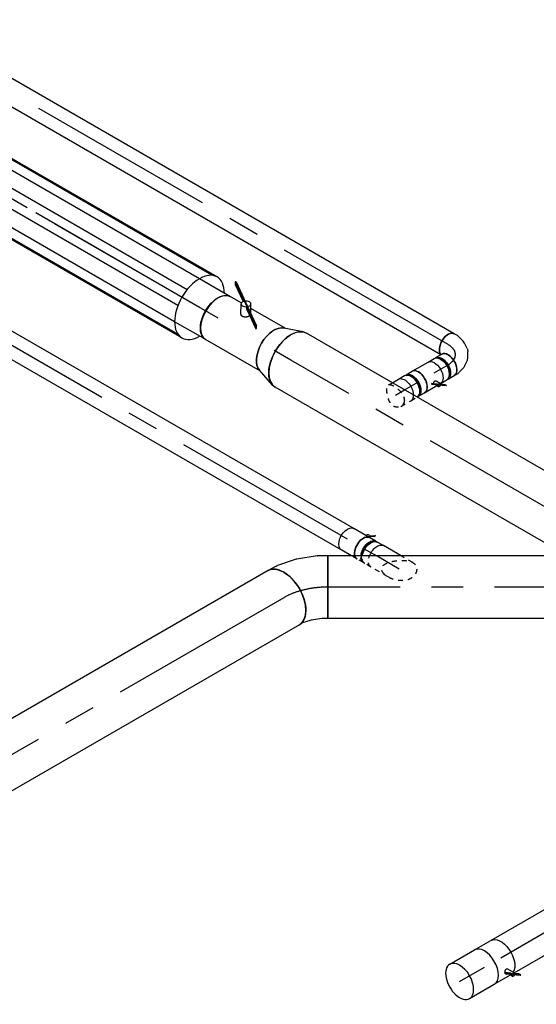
# Model space of a CAD drawing. Extents: x -132501 to 411300, y -42818 to 427495.
# Tile 171 of 256: x 10041 to 12644, y 173322 to 178286. Entities that reach past the tile are written whole.
import ezdxf
from ezdxf.enums import TextEntityAlignment as Align

# ---------------------------------------------------------------- set-up
doc = ezdxf.new("R2010")
doc.units = 0
doc.header["$LTSCALE"] = 50
doc.linetypes.add('CENTER2', pattern=[28.575, 19.05, -3.175, 3.175, -3.175])
doc.linetypes.add('STREEPJES', pattern=[0.1, 0.05, -0.05])
doc.layers.get('0').update_dxf_attribs({"linetype": 'CONTINUOUS'})
for name, color, linetype in [('WL570---_RETOUR', 112, 'CONTINUOUS'), ('WL570---_RETOUR_HL', 8, 'CONTINUOUS'), ('WL570---_TOEVOER', 3, 'CONTINUOUS'), ('WL570---_TOEVOER_HL', 8, 'CONTINUOUS'), ('WM570---_RETOUR_PR', 1, 'CONTINUOUS'), ('WM570---_TOEVOER_PR', 1, 'CONTINUOUS')]:
    doc.layers.add(name, color=color, linetype=linetype)
doc.styles.add('BURO-018', font='ARIAL.TTF', dxfattribs={"height": 63})

# ---------------------------------------------------------------- blocks, each defined once
blk = doc.blocks.new('*U1011')
at = {"color": 0, "ltscale": 10}
for p, q in [((0, 157.5, 6441.8), (2140.9, 157.5, 6441.8)), ((0, -157.5, 6441.8), (2140.9, -157.5, 6441.8))]:
    blk.add_line(p, q, dxfattribs=at)
at = {"color": 0, "ltscale": 10, "extrusion": (-1.03585e-16, -4.2938e-18, -1)}
blk.add_ellipse((0, 0, 6441.8), major_axis=(0, -157.5), ratio=0.57735, start_param=0, end_param=3.141593, dxfattribs=at)
at = {"color": 0, "ltscale": 10}
for start_param, end_param in [(3.141593, 6.283185), (2.949057, 3.141593), (0, 0.192536)]:
    blk.add_ellipse((2140.9, 0, 6441.8), major_axis=(0, -157.5), ratio=0.57735, start_param=start_param, end_param=end_param, dxfattribs=at)
at = {"layer": 'WL570---_TOEVOER_HL', "linetype": 'CENTER2'}
blk.add_line((0, 0, 6441.8), (2140.9, 0, 6441.8), dxfattribs=at)
at = {"layer": 'WM570---_TOEVOER_PR', "color": 1, "style": 'BURO-018'}
blk.add_attdef('POSNR', text='', height=90, dxfattribs=at).set_placement((0, 0), align=Align.MIDDLE)
blk = doc.blocks.new('*U1054')
at = {"color": 8, "linetype": 'STREEPJES', "ltscale": 10}
blk.add_line((0, 157.5, 6886.7), (65.2, 157.5, 6886.7), dxfattribs=at)
at = {"color": 0, "ltscale": 10}
for p, q in [((65.2, 157.5, 6886.7), (1765.2, 157.5, 6886.7)), ((0, -157.5, 6886.7), (1765.2, -157.5, 6886.7))]:
    blk.add_line(p, q, dxfattribs=at)
at = {"color": 8, "linetype": 'STREEPJES', "ltscale": 10}
blk.add_ellipse((0, 0, 6886.7), major_axis=(0, 157.5), ratio=0.57735, start_param=5.840815, end_param=6.283185, dxfattribs=at)
at = {"color": 0, "ltscale": 10, "extrusion": (2.13149e-17, 1.23061e-17, -1)}
blk.add_ellipse((1765.2, 0, 6886.7), major_axis=(0, 157.5), ratio=0.57735, start_param=0, end_param=3.141593, dxfattribs=at)
at = {"color": 0, "ltscale": 10}
blk.add_ellipse((0, 0, 6886.7), major_axis=(0, 157.5), ratio=0.57735, start_param=3.141593, end_param=5.840815, dxfattribs=at)
at = {"layer": 'WL570---_RETOUR_HL', "linetype": 'CENTER2'}
blk.add_line((0, 0, 6886.7), (1765.2, 0, 6886.7), dxfattribs=at)
at = {"layer": 'WM570---_RETOUR_PR', "color": 1, "style": 'BURO-018'}
blk.add_attdef('POSNR', text='', height=90, dxfattribs=at).set_placement((0, 0), align=Align.MIDDLE)
blk = doc.blocks.new('*U1060')
at = {"color": 0, "ltscale": 10}
for p, q in [((0, 157.5, 6517.2), (1792.6, 157.5, 6517.2)), ((0, -157.5, 6517.2), (0, 157.5, 6517.2)), ((1792.6, 157.5, 6517.2), (1792.6, -157.5, 6517.2)), ((0, -157.5, 6517.2), (1792.6, -157.5, 6517.2))]:
    blk.add_line(p, q, dxfattribs=at)
at = {"layer": 'WL570---_TOEVOER_HL', "linetype": 'CENTER2'}
blk.add_line((0, 0, 6517.2), (1792.6, 0, 6517.2), dxfattribs=at)
at = {"layer": 'WM570---_TOEVOER_PR', "color": 1, "style": 'BURO-018'}
blk.add_attdef('POSNR', text='', height=90, dxfattribs=at).set_placement((0, 0), align=Align.MIDDLE)
blk = doc.blocks.new('*U1062')
at = {"color": 0, "ltscale": 10}
for p, q in [((0, 62.5, 6858.7), (2013, 62.5, 6858.7)), ((0, -62.5, 6858.7), (2013, -62.5, 6858.7))]:
    blk.add_line(p, q, dxfattribs=at)
at = {"color": 0, "ltscale": 10, "extrusion": (8.28043e-17, -1.62917e-17, -1)}
blk.add_ellipse((2013, 0, 6858.7), major_axis=(0, 62.5), ratio=0.57735, start_param=0, end_param=3.141593, dxfattribs=at)
at = {"layer": 'WL570---_TOEVOER_HL', "linetype": 'CENTER2'}
blk.add_line((0, 0, 6858.7), (2013, 0, 6858.7), dxfattribs=at)
at = {"layer": 'WM570---_TOEVOER_PR', "color": 1, "style": 'BURO-018'}
blk.add_attdef('POSNR', text='', height=90, dxfattribs=at).set_placement((0, 0), align=Align.MIDDLE)
blk = doc.blocks.new('*U1063')
at = {"color": 8, "linetype": 'STREEPJES', "ltscale": 10}
for p, q in [((-71, 59.4, 6826.1), (-79.2, 59.4, 6826.1)), ((-46.1, 62.5, 6826.1), (-13.6, 62.5, 6826.1))]:
    blk.add_line(p, q, dxfattribs=at)
at = {"color": 2, "ltscale": 10}
for p, q in [((-13.6, 62.5, 6826.1), (46.1, 62.5, 6826.1)), ((-71, -59.4, 6826.1), (-79.2, -59.4, 6826.1)), ((-64.1, -79.7, 6826.1), (-67.5, -85.6, 6826.1)), ((-67.5, -85.6, 6826.1), (-65.9, -86.9, 6826.1)), ((-42.2, -70.2, 6826.1), (-65.9, -86.9, 6826.1)), ((-65.9, -86.9, 6826.1), (-62.5, -81, 6826.1)), ((-64.1, -79.7, 6826.1), (-40.4, -63.1, 6826.1)), ((-62.5, -81, 6826.1), (-64.1, -79.7, 6826.1)), ((-39.3, -64.7, 6826.1), (-62.5, -81, 6826.1)), ((-46.1, -62.5, 6826.1), (-25.2, -62.5, 6826.1)), ((-38.8, -64.3, 6826.1), (-42.2, -70.2, 6826.1)), ((-40.4, -63.1, 6826.1), (-38.8, -64.3, 6826.1)), ((-38.8, -64.3, 6826.1), (-39.3, -64.7, 6826.1)), ((-25.2, -62.5, 6826.1), (-30.1, -71, 6826.1)), ((-25.2, -62.5, 6826.1), (46.1, -62.5, 6826.1))]:
    blk.add_line(p, q, dxfattribs=at)
at = {"color": 8, "linetype": 'STREEPJES', "ltscale": 10}
for centre, major_axis, start_param, end_param in [((-82.3, 0, 6826.1), (0, 59.4), 5.408141, 6.175282), ((-46.1, 0, 6826.1), (0, 62.5), 5.760377, 6.283185)]:
    blk.add_ellipse(centre, major_axis=major_axis, ratio=0.57735, start_param=start_param, end_param=end_param, dxfattribs=at)
at = {"color": 2, "ltscale": 10}
for centre, major_axis, start_param, end_param in [((-46.1, 0, 6826.1), (0, 62.5), 3.141593, 5.760377), ((-82.3, 0, 6826.1), (0, 59.4), 3.249496, 5.408141)]:
    blk.add_ellipse(centre, major_axis=major_axis, ratio=0.57735, start_param=start_param, end_param=end_param, dxfattribs=at)
at = {"color": 2, "ltscale": 10, "extrusion": (7.58296e-17, -2.03185e-17, -1)}
for centre, major_axis, start_param, end_param in [((46.1, 0, 6826.1), (0, 62.5), 0, 3.141593), ((-38.3, -66.3, 6826.1), (8.15, -4.7), 2.282546, 2.962558), ((-38.3, -66.3, 6826.1), (8.15, -4.7), 0, 1.721651)]:
    blk.add_ellipse(centre, major_axis=major_axis, ratio=0.57735, start_param=start_param, end_param=end_param, dxfattribs=at)
at = {"layer": 'WL570---_TOEVOER', "color": 1, "style": 'BURO-018'}
blk.add_attdef('I', text='', height=90, dxfattribs=at).set_placement((0, 0), align=Align.MIDDLE)
at = {"layer": 'WM570---_TOEVOER_PR', "color": 1, "style": 'BURO-018'}
blk.add_attdef('POSNR', text='', height=90, dxfattribs=at).set_placement((0, 0), align=Align.MIDDLE)
blk = doc.blocks.new('*U1064')
at = {"color": 8, "linetype": 'STREEPJES', "ltscale": 10}
for p, q in [((-40.3, 62.5, 6765), (-4.1, 62.5, 6765)), ((4.1, 62.5, 6765), (40.3, 62.5, 6765))]:
    blk.add_line(p, q, dxfattribs=at)
at = {"color": 0, "ltscale": 10}
for p, q in [((-40.3, -62.5, 6765), (-4.1, -62.5, 6765)), ((4.1, -62.5, 6765), (40.3, -62.5, 6765))]:
    blk.add_line(p, q, dxfattribs=at)
at = {"color": 8, "linetype": 'STREEPJES', "ltscale": 10, "extrusion": (8.28043e-17, -1.62917e-17, -1)}
for centre, major_axis, start_param, end_param in [((-40.3, 0, 6765), (0, 62.5), 0, 1.290521), ((-4.1, 0, 6765), (0, 62.5), 0, 0.969913), ((4.1, 0, 6765), (0, 62.5), 6.169805, 6.280044), ((4.1, 0, 6765), (0, 62.5), 0, 0.894594), ((4.1, 0, 6765), (0, 59.4), 0.107903, 0.875044), ((40.3, 0, 6765), (0, 62.5), 0, 0.522808)]:
    blk.add_ellipse(centre, major_axis=major_axis, ratio=0.57735, start_param=start_param, end_param=end_param, dxfattribs=at)
at = {"color": 0, "ltscale": 10, "extrusion": (8.28043e-17, -1.62917e-17, -1)}
for centre, major_axis, start_param, end_param in [((40.3, 0, 6765), (0, 62.5), 0.522808, 3.141593), ((-40.3, 0, 6765), (0, 62.5), 1.290521, 3.141593), ((-4.1, 0, 6765), (0, 62.5), 0.969913, 3.141593), ((4.1, 0, 6765), (0, 62.5), 0.894594, 3.254972), ((4.1, 0, 6765), (0, 59.4), 0.875044, 3.033689)]:
    blk.add_ellipse(centre, major_axis=major_axis, ratio=0.57735, start_param=start_param, end_param=end_param, dxfattribs=at)
at = {"layer": 'WL570---_TOEVOER_HL', "linetype": 'CENTER2'}
blk.add_line((-40.3, 0, 6765), (40.3, 0, 6765), dxfattribs=at)
at = {"layer": 'WM570---_TOEVOER_PR', "color": 1, "style": 'BURO-018'}
blk.add_attdef('POSNR', text='', height=90, dxfattribs=at).set_placement((0, 0), align=Align.MIDDLE)
blk = doc.blocks.new('*U1065')
at = {"color": 8, "linetype": 'STREEPJES', "ltscale": 10}
for p, q in [((-39.7, 56.2, 6645.8), (10.1, 142.5, 6645.8)), ((32.4, -68.8, 6645.8), (66.6, -9.7, 6645.8))]:
    blk.add_line(p, q, dxfattribs=at)
at = {"color": 0, "ltscale": 10}
blk.add_line((66.6, -9.7, 6645.8), (118.3, 80, 6645.8), dxfattribs=at)
at = {"color": 8, "linetype": 'STREEPJES', "ltscale": 10, "extrusion": (-4.93038e-32, -8.11156e-17, -1)}
blk.add_ellipse((64.2, 111.2, 6645.8), major_axis=(-54.1, 31.2), ratio=0.57735, start_param=0, end_param=1.290521, dxfattribs=at)
at = {"color": 0, "ltscale": 10, "extrusion": (-4.93038e-32, -8.11156e-17, -1)}
blk.add_ellipse((64.2, 111.2, 6645.8), major_axis=(-54.1, 31.2), ratio=0.57735, start_param=1.290521, end_param=3.141593, dxfattribs=at)
at = {"color": 8, "linetype": 'STREEPJES', "ltscale": 10}
blk.add_spline([(0, -88.4, 6645.8), (15.1, -85.3, 6645.8), (27.5, -75.9, 6645.8), (36.5, -60.3, 6645.8), (41.8, -39, 6645.8), (43.6, -12.9, 6645.8), (41.8, 15.7, 6645.8), (36.5, 43.6, 6645.8), (27.5, 67.2, 6645.8), (15.1, 82.9, 6645.8), (0, 88.4, 6645.8), (-16.5, 82.9, 6645.8), (-32.5, 67.2, 6645.8), (-46.1, 43.6, 6645.8), (-55.3, 15.7, 6645.8), (-58.5, -12.9, 6645.8), (-55.3, -39, 6645.8), (-46.1, -60.3, 6645.8), (-32.5, -75.9, 6645.8), (-16.5, -85.3, 6645.8), (0, -88.4, 6645.8)], degree=3, dxfattribs=at)
at = {"layer": 'WL570---_TOEVOER_HL', "linetype": 'CENTER2'}
blk.add_line((0, 0, 6645.8), (64.2, 111.2, 6645.8), dxfattribs=at)
at = {"layer": 'WM570---_TOEVOER_PR', "color": 1, "style": 'BURO-018'}
blk.add_attdef('POSNR', text='', height=90, dxfattribs=at).set_placement((0, 0), align=Align.MIDDLE)
blk = doc.blocks.new('*U1066')
at = {"color": 0, "ltscale": 10}
for p, q in [((-130.5, 157.5, 6517.2), (-101.1, 157.5, 6517.2)), ((-130.5, -157.5, 6517.2), (-130.5, 157.5, 6517.2)), ((-101.1, 157.5, 6517.2), (-46.1, 166, 6517.2)), ((-46.1, 166, 6517.2), (-2, 180.7, 6517.2)), ((-2, 180.7, 6517.2), (13.5, 189.7, 6517.2)), ((131.3, -106, 6517.2), (171, -83.1, 6517.2)), ((-76.8, -157.5, 6517.2), (27, -141.4, 6517.2)), ((29.6, -140.8, 6517.2), (124.1, -109.3, 6517.2)), ((-130.5, -157.5, 6517.2), (-77.1, -157.5, 6517.2)), ((-76.8, -157.5, 6517.2), (-77.1, -157.5, 6517.2))]:
    blk.add_line(p, q, dxfattribs=at)
for centre, major_axis, ratio, start_param, end_param in [((92.3, 53.3, 6517.2), (78.8, -136.4), 0.57735, 3.141593, 6.283185), ((-8.9, 12.4, 6517.2), (-37.2, 153.6), 0.313149, 3.11519, 3.167995)]:
    blk.add_ellipse(centre, major_axis=major_axis, ratio=ratio, start_param=start_param, end_param=end_param, dxfattribs=at)
at = {"color": 0, "ltscale": 10, "extrusion": (0, 0, -1)}
blk.add_ellipse((62.9, 36.3, 6517.2), major_axis=(64.9, -144.2), ratio=0.497511, start_param=6.232846, end_param=6.333525, dxfattribs=at)
at = {"layer": 'WL570---_TOEVOER_HL', "linetype": 'CENTER2'}
blk.add_ellipse((-130.5, 181.9, 6517.2), major_axis=(-315.1, 0), ratio=0.57735, start_param=1.570796, end_param=2.356194, dxfattribs=at)
at = {"layer": 'WM570---_TOEVOER_PR', "color": 1, "style": 'BURO-018'}
blk.add_attdef('POSNR', text='', height=90, dxfattribs=at).set_placement((0, 0), align=Align.MIDDLE)
blk = doc.blocks.new('*U1068')
at = {"color": 0, "ltscale": 10}
for p, q in [((6.2, 62.5, 8246.2), (3131, 62.5, 8246.2)), ((0, -62.5, 8246.2), (3131, -62.5, 8246.2))]:
    blk.add_line(p, q, dxfattribs=at)
blk.add_ellipse((0, 0, 8246.2), major_axis=(0, 62.5), ratio=0.57735, start_param=3.141593, end_param=6.123637, dxfattribs=at)
at = {"color": 0, "ltscale": 10, "extrusion": (-1.38778e-17, -8.01234e-18, -1)}
blk.add_ellipse((3131, 0, 8246.2), major_axis=(0, 62.5), ratio=0.57735, start_param=0, end_param=3.141593, dxfattribs=at)
at = {"layer": 'WL570---_RETOUR_HL', "linetype": 'CENTER2'}
blk.add_line((0, 0, 8246.2), (3131, 0, 8246.2), dxfattribs=at)
at = {"layer": 'WM570---_RETOUR_PR', "color": 1, "style": 'BURO-018'}
blk.add_attdef('POSNR', text='', height=90, dxfattribs=at).set_placement((0, 0), align=Align.MIDDLE)
blk = doc.blocks.new('*U1108')
at = {"color": 0, "ltscale": 10}
for p, q in [((0, 100, 4381.4), (352.7, 100, 4381.4)), ((21.4, -100, 4381.4), (352.7, -100, 4381.4))]:
    blk.add_line(p, q, dxfattribs=at)
at = {"color": 0, "ltscale": 10, "extrusion": (-3.41963e-17, 8.3842e-17, -1)}
blk.add_ellipse((352.7, 0, 4381.4), major_axis=(0, 100), ratio=0.57735, start_param=0, end_param=3.141593, dxfattribs=at)
at = {"layer": 'WL570---_RETOUR_HL', "linetype": 'CENTER2'}
blk.add_line((0, 0, 4381.4), (352.7, 0, 4381.4), dxfattribs=at)
at = {"layer": 'WM570---_RETOUR_PR', "color": 1, "style": 'BURO-018'}
blk.add_attdef('POSNR', text='', height=90, dxfattribs=at).set_placement((0, 0), align=Align.MIDDLE)
blk = doc.blocks.new('*U1109')
at = {"color": 2, "ltscale": 10}
for p, q in [((-47.5, 100, 4347.8), (47.5, 100, 4347.8)), ((27.8, -75, 4347.8), (25.3, -77.1, 4347.8)), ((25.3, -77.1, 4347.8), (30.7, -86.5, 4347.8)), ((52.3, -92.2, 4347.8), (27.8, -75, 4347.8)), ((33.2, -84.5, 4347.8), (27.8, -75, 4347.8)), ((30.7, -86.5, 4347.8), (33.2, -84.5, 4347.8)), ((55.2, -103.7, 4347.8), (30.7, -86.5, 4347.8)), ((32.1, -74.9, 4347.8), (35.1, -80.2, 4347.8)), ((57.7, -101.7, 4347.8), (33.2, -84.5, 4347.8)), ((44.2, -96, 4347.8), (46.5, -100, 4347.8)), ((49.1, -65.7, 4347.8), (69.6, -101.2, 4347.8)), ((52.3, -92.2, 4347.8), (57.7, -101.7, 4347.8)), ((-47.5, -100, 4347.8), (46.5, -100, 4347.8)), ((46.5, -100, 4347.8), (52.8, -110.9, 4347.8)), ((55.2, -103.7, 4347.8), (57.7, -101.7, 4347.8)), ((89.2, -127.7, 4347.8), (55.2, -103.7, 4347.8)), ((58.2, -102, 4347.8), (57.7, -101.7, 4347.8)), ((91.8, -125.6, 4347.8), (58.2, -102, 4347.8)), ((86.3, -116.2, 4347.8), (69.8, -104.6, 4347.8)), ((91.8, -125.6, 4347.8), (86.3, -116.2, 4347.8)), ((89.2, -127.7, 4347.8), (91.8, -125.6, 4347.8))]:
    blk.add_line(p, q, dxfattribs=at)
for centre, major_axis, start_param, end_param in [((-47.5, 0, 4347.8), (0, 100), 3.141593, 6.283185), ((61.2, -106.1, 4347.8), (-8.4, -4.85), 3.141593, 6.283185), ((61.2, -106.1, 4347.8), (-8.4, -4.85), 0, 3.141593)]:
    blk.add_ellipse(centre, major_axis=major_axis, ratio=0.57735, start_param=start_param, end_param=end_param, dxfattribs=at)
at = {"color": 2, "ltscale": 10, "extrusion": (-2.03185e-17, 7.58296e-17, -1)}
blk.add_ellipse((47.5, 0, 4347.8), major_axis=(0, 100), ratio=0.57735, start_param=0, end_param=2.817169, dxfattribs=at)
at = {"color": 2, "ltscale": 10}
blk.add_spline([(32.1, -74.9, 4347.8), (32, -74.4, 4347.8), (31.9, -73.8, 4347.8), (32, -73.2, 4347.8), (32.1, -72.6, 4347.8), (32.3, -71.9, 4347.8), (32.6, -71.2, 4347.8), (33, -70.5, 4347.8), (33.5, -69.8, 4347.8), (34, -69.1, 4347.8), (34.6, -68.5, 4347.8), (35.2, -67.8, 4347.8), (36, -67.1, 4347.8), (36.7, -66.5, 4347.8), (37.5, -66, 4347.8), (38.3, -65.4, 4347.8), (39.2, -65, 4347.8), (40.1, -64.6, 4347.8), (41, -64.2, 4347.8), (41.8, -63.9, 4347.8), (42.7, -63.7, 4347.8), (43.6, -63.6, 4347.8), (44.4, -63.5, 4347.8), (45.2, -63.5, 4347.8), (45.9, -63.6, 4347.8), (46.6, -63.8, 4347.8), (47.3, -64.1, 4347.8), (47.9, -64.4, 4347.8), (48.4, -64.8, 4347.8), (48.8, -65.2, 4347.8), (49.1, -65.7, 4347.8)], degree=3, dxfattribs=at)
at = {"layer": 'WL570---_RETOUR', "color": 1, "style": 'BURO-018'}
blk.add_attdef('I', text='', height=90, dxfattribs=at).set_placement((0, 0), align=Align.MIDDLE)
at = {"layer": 'WM570---_RETOUR_PR', "color": 1, "style": 'BURO-018'}
blk.add_attdef('POSNR', text='', height=90, dxfattribs=at).set_placement((0, 0), align=Align.MIDDLE)
blk = doc.blocks.new('*U1110')
at = {"color": 0, "ltscale": 10}
for p, q in [((0, 100, 4212.3), (144.1, 100, 4212.3)), ((0, -100, 4212.3), (144.1, -100, 4212.3))]:
    blk.add_line(p, q, dxfattribs=at)
for start_param, end_param in [(0, 3.141593), (3.141593, 6.283185)]:
    blk.add_ellipse((0, 0, 4212.3), major_axis=(0, 100), ratio=0.57735, start_param=start_param, end_param=end_param, dxfattribs=at)
at = {"layer": 'WL570---_RETOUR_HL', "linetype": 'CENTER2'}
blk.add_line((0, 0, 4212.3), (144.1, 0, 4212.3), dxfattribs=at)
at = {"layer": 'WM570---_RETOUR_PR', "color": 1, "style": 'BURO-018'}
blk.add_attdef('POSNR', text='', height=90, dxfattribs=at).set_placement((0, 0), align=Align.MIDDLE)
blk = doc.blocks.new('*U1143')
at = {"color": 0, "ltscale": 10}
for p, q in [((12.2, 103.9, 8174), (3.1, 119.6, 8174)), ((-127, 59.4, 8174), (-135.1, 59.4, 8174)), ((23.3, 65.9, 8174), (14.8, 97.5, 8174)), ((21.7, 23.8, 8174), (24.4, 53.4, 8174)), ((2.2, -17.7, 8174), (16.4, 7, 8174)), ((-34.1, -47.8, 8174), (-9.8, -30.7, 8174)), ((-127, -59.4, 8174), (-135.1, -59.4, 8174)), ((-102.1, -62.5, 8174), (-83.9, -62.5, 8174)), ((-77, -61.6, 8174), (-45.4, -53.1, 8174))]:
    blk.add_line(p, q, dxfattribs=at)
at = {"color": 0, "ltscale": 10, "extrusion": (-3.91398e-18, -6.1839e-17, -1)}
for centre, major_axis, ratio, start_param, end_param in [((-51, 88.4, 8174), (-54.1, -31.3), 0.57735, 0.159548, 3.141593), ((-44.3, 76.8, 8174), (58, 24), 0.646887, 6.198226, 6.368145), ((-40.1, 34.1, 8174), (-60.1, 19), 0.803023, 2.966153, 3.317032), ((-66.1, 6, 8174), (26.6, -57), 0.750739, 6.150885, 6.415485)]:
    blk.add_ellipse(centre, major_axis=major_axis, ratio=ratio, start_param=start_param, end_param=end_param, dxfattribs=at)
at = {"color": 0, "ltscale": 10}
for centre, major_axis, ratio, start_param, end_param in [((-138.2, 0, 8174), (0, 59.4), 0.57735, 3.249496, 6.175282), ((-102.1, 0, 8174), (0, 62.5), 0.57735, 3.141593, 6.283185), ((-38.3, 54.3, 8174), (62.7, 5.4), 0.750739, 6.150885, 6.415485), ((-49.6, 17.7, 8174), (-46.5, 42.5), 0.803023, 2.966153, 3.317032), ((-88.6, 0, 8174), (8.2, -62.3), 0.646887, 6.198226, 6.368145)]:
    blk.add_ellipse(centre, major_axis=major_axis, ratio=ratio, start_param=start_param, end_param=end_param, dxfattribs=at)
at = {"layer": 'WL570---_RETOUR_HL', "linetype": 'CENTER2'}
blk.add_ellipse((-153.1, 88.4, 8174), major_axis=(108.3, -62.5), ratio=0.57735, start_param=5.497787, end_param=7.068583, dxfattribs=at)
at = {"layer": 'WM570---_RETOUR_PR', "color": 1, "style": 'BURO-018'}
blk.add_attdef('POSNR', text='', height=90, dxfattribs=at).set_placement((0, 0), align=Align.MIDDLE)
blk = doc.blocks.new('*U1144')
at = {"color": 0, "ltscale": 10}
for p, q in [((-40.3, 62.5, 8073.4), (-4.1, 62.5, 8073.4)), ((4.1, 62.5, 8073.4), (40.3, 62.5, 8073.4)), ((-39.6, -62.5, 8073.4), (-4.1, -62.5, 8073.4)), ((4.1, -62.5, 8073.4), (40.3, -62.5, 8073.4))]:
    blk.add_line(p, q, dxfattribs=at)
at = {"color": 0, "ltscale": 10, "extrusion": (-3.91398e-18, -6.1839e-17, -1)}
for centre, major_axis, start_param, end_param in [((-40.3, 0, 8073.4), (0, 62.5), 0, 3.122724), ((-4.1, 0, 8073.4), (0, 62.5), 0, 3.141593), ((4.1, 0, 8073.4), (0, 62.5), 0, 3.254972), ((4.1, 0, 8073.4), (0, 62.5), 6.169805, 6.280044), ((4.1, 0, 8073.4), (0, 59.4), 0.107903, 3.033689), ((40.3, 0, 8073.4), (0, 62.5), 0, 3.141593)]:
    blk.add_ellipse(centre, major_axis=major_axis, ratio=0.57735, start_param=start_param, end_param=end_param, dxfattribs=at)
at = {"layer": 'WL570---_RETOUR_HL', "linetype": 'CENTER2'}
blk.add_line((-40.3, 0, 8073.4), (40.3, 0, 8073.4), dxfattribs=at)
at = {"layer": 'WM570---_RETOUR_PR', "color": 1, "style": 'BURO-018'}
blk.add_attdef('POSNR', text='', height=90, dxfattribs=at).set_placement((0, 0), align=Align.MIDDLE)
blk = doc.blocks.new('*U1145')
at = {"color": 2, "ltscale": 10}
for p, q in [((-71, 59.4, 8012.3), (-79.2, 59.4, 8012.3)), ((-46.1, 62.5, 8012.3), (46.1, 62.5, 8012.3)), ((7.3, -39.8, 8012.3), (5.7, -41.1, 8012.3)), ((5.7, -41.1, 8012.3), (9.1, -47, 8012.3)), ((31, -56.5, 8012.3), (7.3, -39.8, 8012.3)), ((10.7, -45.7, 8012.3), (7.3, -39.8, 8012.3)), ((9.1, -47, 8012.3), (10.7, -45.7, 8012.3)), ((32.8, -63.6, 8012.3), (9.1, -47, 8012.3)), ((34.4, -62.3, 8012.3), (10.7, -45.7, 8012.3)), ((33.5, -39.2, 8012.3), (46.4, -61.6, 8012.3)), ((-71, -59.4, 8012.3), (-79.2, -59.4, 8012.3)), ((-46.1, -62.5, 8012.3), (25.2, -62.5, 8012.3)), ((21.2, -55.5, 8012.3), (25.2, -62.5, 8012.3)), ((25.2, -62.5, 8012.3), (30.1, -71, 8012.3)), ((31, -56.5, 8012.3), (34.4, -62.3, 8012.3)), ((32.8, -63.6, 8012.3), (34.4, -62.3, 8012.3)), ((65.9, -86.9, 8012.3), (32.8, -63.6, 8012.3)), ((34.9, -62.7, 8012.3), (34.4, -62.3, 8012.3)), ((67.5, -85.6, 8012.3), (34.9, -62.7, 8012.3)), ((64.1, -79.7, 8012.3), (45.7, -66.8, 8012.3)), ((67.5, -85.6, 8012.3), (64.1, -79.7, 8012.3)), ((65.9, -86.9, 8012.3), (67.5, -85.6, 8012.3))]:
    blk.add_line(p, q, dxfattribs=at)
for centre, major_axis, start_param, end_param in [((-82.3, 0, 8012.3), (0, 59.4), 3.249496, 6.175282), ((-46.1, 0, 8012.3), (0, 62.5), 3.141593, 6.283185), ((38.3, -66.3, 8012.3), (-8.15, -4.7), 3.141593, 6.283185), ((38.3, -66.3, 8012.3), (-8.15, -4.7), 0, 3.141593)]:
    blk.add_ellipse(centre, major_axis=major_axis, ratio=0.57735, start_param=start_param, end_param=end_param, dxfattribs=at)
at = {"color": 2, "ltscale": 10, "extrusion": (-2.77556e-17, -4.80741e-17, -1)}
blk.add_ellipse((46.1, 0, 8012.3), major_axis=(0, 62.5), ratio=0.57735, start_param=0, end_param=3.122724, dxfattribs=at)
at = {"color": 2, "ltscale": 10}
blk.add_spline([(16.9, -46.6, 8012.3), (17.1, -46, 8012.3), (17.3, -45.4, 8012.3), (17.6, -44.7, 8012.3), (17.9, -44, 8012.3), (18.4, -43.3, 8012.3), (18.9, -42.7, 8012.3), (19.5, -42, 8012.3), (20.1, -41.3, 8012.3), (20.8, -40.7, 8012.3), (21.5, -40.1, 8012.3), (22.3, -39.5, 8012.3), (23.1, -39, 8012.3), (23.9, -38.5, 8012.3), (24.7, -38.1, 8012.3), (25.6, -37.7, 8012.3), (26.4, -37.4, 8012.3), (27.2, -37.2, 8012.3), (28.1, -37.1, 8012.3), (28.9, -37, 8012.3), (29.6, -37.1, 8012.3), (30.4, -37.2, 8012.3), (31.1, -37.3, 8012.3), (31.7, -37.6, 8012.3), (32.2, -37.9, 8012.3), (32.7, -38.3, 8012.3), (33.2, -38.7, 8012.3), (33.5, -39.2, 8012.3)], degree=3, dxfattribs=at)
at = {"layer": 'WL570---_RETOUR', "color": 1, "style": 'BURO-018'}
blk.add_attdef('I', text='', height=90, dxfattribs=at).set_placement((0, 0), align=Align.MIDDLE)
at = {"layer": 'WM570---_RETOUR_PR', "color": 1, "style": 'BURO-018'}
blk.add_attdef('POSNR', text='', height=90, dxfattribs=at).set_placement((0, 0), align=Align.MIDDLE)
blk = doc.blocks.new('*U1146')
at = {"color": 0, "ltscale": 10}
for p, q in [((-40.3, 62.5, 7951.3), (-4.1, 62.5, 7951.3)), ((4.1, 62.5, 7951.3), (40.3, 62.5, 7951.3)), ((4.1, -62.5, 7951.3), (40.3, -62.5, 7951.3))]:
    blk.add_line(p, q, dxfattribs=at)
at = {"color": 8, "linetype": 'STREEPJES', "ltscale": 10}
for p in [(-40.3, -62.5, 7951.3), (-3.2, -62.5, 7951.3)]:
    blk.add_line(p, (-4.1, -62.5, 7951.3), dxfattribs=at)
at = {"color": 0, "ltscale": 10, "extrusion": (-3.91398e-18, -6.1839e-17, -1)}
for centre, major_axis, start_param, end_param in [((-40.3, 0, 7951.3), (0, 62.5), 0, 2.337975), ((-4.1, 0, 7951.3), (0, 62.5), 0, 3.118488), ((4.1, 0, 7951.3), (0, 62.5), 0, 3.254972), ((4.1, 0, 7951.3), (0, 62.5), 6.169805, 6.280044), ((4.1, 0, 7951.3), (0, 59.4), 0.107903, 3.033689), ((40.3, 0, 7951.3), (0, 62.5), 0, 3.141593)]:
    blk.add_ellipse(centre, major_axis=major_axis, ratio=0.57735, start_param=start_param, end_param=end_param, dxfattribs=at)
at = {"color": 8, "linetype": 'STREEPJES', "ltscale": 10, "extrusion": (-3.91398e-18, -6.1839e-17, -1)}
blk.add_ellipse((-40.3, 0, 7951.3), major_axis=(0, 62.5), ratio=0.57735, start_param=2.337975, end_param=3.141593, dxfattribs=at)
at = {"layer": 'WL570---_RETOUR_HL', "linetype": 'CENTER2'}
blk.add_line((-40.3, 0, 7951.3), (40.3, 0, 7951.3), dxfattribs=at)
at = {"layer": 'WM570---_RETOUR_PR', "color": 1, "style": 'BURO-018'}
blk.add_attdef('POSNR', text='', height=90, dxfattribs=at).set_placement((0, 0), align=Align.MIDDLE)
blk = doc.blocks.new('*U1147')
at = {"color": 8, "linetype": 'STREEPJES', "ltscale": 10}
for p, q in [((-5.2, 62.5, 7885.8), (17.2, 62.5, 7885.8)), ((-5.2, -62.5, 7885.8), (52.3, -62.5, 7885.8))]:
    blk.add_line(p, q, dxfattribs=at)
at = {"color": 0, "ltscale": 10}
blk.add_line((17.2, 62.5, 7885.8), (52.3, 62.5, 7885.8), dxfattribs=at)
at = {"color": 0, "ltscale": 10, "extrusion": (-3.91398e-18, -6.1839e-17, -1)}
blk.add_ellipse((52.3, 0, 7885.8), major_axis=(0, 62.5), ratio=0.57735, start_param=0, end_param=2.337975, dxfattribs=at)
at = {"color": 8, "linetype": 'STREEPJES', "ltscale": 10, "extrusion": (-3.91398e-18, -6.1839e-17, -1)}
blk.add_ellipse((52.3, 0, 7885.8), major_axis=(0, 62.5), ratio=0.57735, start_param=2.337975, end_param=3.141593, dxfattribs=at)
at = {"color": 8, "linetype": 'STREEPJES', "ltscale": 10}
blk.add_spline([(25.5, -44.2, 7885.8), (31.2, -28.4, 7885.8), (32.1, -9.8, 7885.8), (28.8, 9.8, 7885.8), (22.6, 28.4, 7885.8), (15, 44.2, 7885.8), (6.9, 55.7, 7885.8), (-1.2, 61.7, 7885.8), (-9.2, 61.7, 7885.8), (-17.4, 55.7, 7885.8), (-25.5, 44.2, 7885.8), (-33.1, 28.4, 7885.8), (-39.2, 9.8, 7885.8), (-42.4, -9.8, 7885.8), (-41.7, -28.4, 7885.8), (-36.1, -44.2, 7885.8), (-25.9, -55.7, 7885.8), (-12.5, -61.7, 7885.8), (2.1, -61.7, 7885.8), (15.4, -55.7, 7885.8), (25.5, -44.2, 7885.8)], degree=3, dxfattribs=at)
at = {"layer": 'WL570---_RETOUR_HL', "linetype": 'CENTER2'}
blk.add_line((0, 0, 7885.8), (52.3, 0, 7885.8), dxfattribs=at)
at = {"layer": 'WM570---_RETOUR_PR', "color": 1, "style": 'BURO-018'}
blk.add_attdef('POSNR', text='', height=90, dxfattribs=at).set_placement((0, 0), align=Align.MIDDLE)
blk = doc.blocks.new('*U1156')
at = {"color": 2, "ltscale": 10}
for p, q in [((-612.4, 177.5, 8944), (612.4, 177.5, 8944)), ((-585.8, 171.5, 8944), (638.9, 171.5, 8944)), ((-539.9, 125.5, 8944), (684.8, 125.5, 8944)), ((-513.4, 45.9, 8944), (711.4, 45.9, 8944)), ((-513.4, -45.9, 8944), (711.4, -45.9, 8944)), ((-539.9, -125.5, 8944), (684.8, -125.5, 8944)), ((-612.4, -177.5, 8944), (612.4, -177.5, 8944)), ((-585.8, -171.5, 8944), (638.9, -171.5, 8944))]:
    blk.add_line(p, q, dxfattribs=at)
for start_param, end_param in [(0, 0.789465), (3.141593, 6.283185), (2.352128, 3.141593)]:
    blk.add_ellipse((-612.4, 0, 8944), major_axis=(0, 177.5), ratio=0.57735, start_param=start_param, end_param=end_param, dxfattribs=at)
at = {"color": 2, "ltscale": 10, "extrusion": (-1.38778e-17, -8.01234e-18, -1)}
blk.add_ellipse((612.4, 0, 8944), major_axis=(0, 177.5), ratio=0.57735, start_param=0, end_param=3.141593, dxfattribs=at)
at = {"layer": 'WL570---_RETOUR_HL', "linetype": 'CENTER2'}
blk.add_line((-612.4, 0, 8944), (612.4, 0, 8944), dxfattribs=at)
at = {"layer": 'WM570---_RETOUR_PR', "color": 1, "style": 'BURO-018'}
blk.add_attdef('POSNR', text='', height=90, dxfattribs=at).set_placement((0, 0), align=Align.MIDDLE)
blk = doc.blocks.new('*U1158')
at = {"color": 0, "ltscale": 10}
for p, q in [((17.4, 154.6, 8134.9), (111.9, 122.7, 8134.9)), ((17.4, -154.6, 8134.9), (111.9, -122.7, 8134.9))]:
    blk.add_line(p, q, dxfattribs=at)
blk.add_ellipse((0, 0, 8134.9), major_axis=(0, 157.5), ratio=0.57735, start_param=3.141593, end_param=6.283185, dxfattribs=at)
at = {"color": 0, "ltscale": 10, "extrusion": (3.6189e-17, -1.71403e-16, -1)}
blk.add_ellipse((98.1, 0, 8134.9), major_axis=(0, 125), ratio=0.57735, start_param=0.192536, end_param=2.949057, dxfattribs=at)
at = {"layer": 'WL570---_RETOUR_HL', "linetype": 'CENTER2'}
blk.add_line((0, 0, 8134.9), (98.1, 0, 8134.9), dxfattribs=at)
for centre in [(0, 0, 8134.9), (98.1, 0, 8134.9)]:
    blk.add_circle(centre, 0.075, dxfattribs=at)
at = {"layer": 'WM570---_RETOUR_PR', "color": 1, "style": 'BURO-018'}
blk.add_attdef('POSNR', text='', height=90, dxfattribs=at).set_placement((0, 0), align=Align.MIDDLE)
blk = doc.blocks.new('*U1189')
at = {"color": 2, "ltscale": 10}
for p, q in [((-156.3, 125, 8319.7), (163.3, 125, 8319.7)), ((-29.3, -48.8, 8319.7), (-32.4, -51.4, 8319.7)), ((58.8, -110.7, 8319.7), (-29.3, -48.8, 8319.7)), ((-22.5, -60.6, 8319.7), (-29.3, -48.8, 8319.7)), ((-32.4, -51.4, 8319.7), (-25.6, -63.1, 8319.7)), ((-25.6, -63.1, 8319.7), (-22.5, -60.6, 8319.7)), ((62.4, -125.1, 8319.7), (-25.6, -63.1, 8319.7)), ((65.6, -122.5, 8319.7), (-22.5, -60.6, 8319.7)), ((72.2, -75, 8319.7), (98.2, -120.1, 8319.7)), ((-156.3, -125, 8319.7), (43.3, -125, 8319.7)), ((30.3, -102.5, 8319.7), (43.3, -125, 8319.7)), ((43.3, -125, 8319.7), (54.9, -145.1, 8319.7)), ((58.8, -110.7, 8319.7), (65.6, -122.5, 8319.7)), ((62.4, -125.1, 8319.7), (65.6, -122.5, 8319.7)), ((175.6, -204.6, 8319.7), (62.4, -125.1, 8319.7)), ((66.1, -122.9, 8319.7), (65.6, -122.5, 8319.7)), ((178.7, -202, 8319.7), (66.1, -122.9, 8319.7)), ((171.9, -190.2, 8319.7), (94.7, -135.9, 8319.7)), ((99.4, -125, 8319.7), (163.3, -125, 8319.7)), ((178.7, -202, 8319.7), (171.9, -190.2, 8319.7)), ((175.6, -204.6, 8319.7), (178.7, -202, 8319.7))]:
    blk.add_line(p, q, dxfattribs=at)
for centre, major_axis, start_param, end_param in [((-163.3, 0, 8319.7), (0, 125), 3.334129, 6.090649), ((76.5, -132.6, 8319.7), (-21.7, -12.5), 3.141593, 6.283185), ((76.5, -132.6, 8319.7), (-21.7, -12.5), 0, 3.141593)]:
    blk.add_ellipse(centre, major_axis=major_axis, ratio=0.57735, start_param=start_param, end_param=end_param, dxfattribs=at)
at = {"color": 2, "ltscale": 10, "extrusion": (-1.38778e-17, -8.01234e-18, -1)}
blk.add_ellipse((163.3, 0, 8319.7), major_axis=(0, 125), ratio=0.57735, start_param=0, end_param=3.141593, dxfattribs=at)
at = {"color": 2, "ltscale": 10}
blk.add_spline([(29.7, -90.2, 8319.7), (29.9, -89.7, 8319.7), (30.9, -87.9, 8319.7), (32.1, -86.1, 8319.7), (33.4, -84.3, 8319.7), (34.9, -82.5, 8319.7), (36.6, -80.7, 8319.7), (38.4, -79, 8319.7), (40.3, -77.3, 8319.7), (42.3, -75.7, 8319.7), (44.4, -74.3, 8319.7), (46.5, -73, 8319.7), (48.7, -71.8, 8319.7), (50.9, -70.9, 8319.7), (53.2, -70.1, 8319.7), (55.4, -69.5, 8319.7), (57.6, -69.1, 8319.7), (59.7, -68.9, 8319.7), (61.7, -69, 8319.7), (63.7, -69.3, 8319.7), (65.5, -69.7, 8319.7), (67.2, -70.4, 8319.7), (68.7, -71.3, 8319.7), (70.1, -72.4, 8319.7), (71.2, -73.6, 8319.7), (72.2, -75, 8319.7)], degree=3, dxfattribs=at)
at = {"layer": 'WM570---_TOEVOER_PR', "color": 1, "style": 'BURO-018'}
blk.add_attdef('POSNR', text='', height=90, dxfattribs=at).set_placement((0, 0), align=Align.MIDDLE)
blk = doc.blocks.new('*U1190')
at = {"color": 0, "ltscale": 10}
for p, q in [((0, 125, 8434.5), (181, 125, 8434.5)), ((0, -125, 8434.5), (181, -125, 8434.5))]:
    blk.add_line(p, q, dxfattribs=at)
blk.add_ellipse((0, 0, 8434.5), major_axis=(0, 125), ratio=0.57735, start_param=3.141593, end_param=6.283185, dxfattribs=at)
at = {"layer": 'WL570---_RETOUR_HL', "linetype": 'CENTER2'}
blk.add_line((0, 0, 8434.5), (1389.2, 0, 8434.5), dxfattribs=at)
at = {"layer": 'WM570---_RETOUR_PR', "color": 1, "style": 'BURO-018'}
blk.add_attdef('POSNR', text='', height=90, dxfattribs=at).set_placement((0, 0), align=Align.MIDDLE)

msp = doc.modelspace()

# ---------------------------------------------------------------- block references
at = {"layer": 'WL570---_RETOUR'}
for name, p, rotation in [('*U1068', (12199.5549, 176647.9638, -8246.199), 150.0000000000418), ('*U1156', (10416.2193, 177141.3797, -8943.9946), 150.0000000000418), ('*U1190', (11040.2774, 176781.0796, -8434.4533), 150.0000000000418), ('*U1158', (11407.1477, 176569.267, -8134.905), 150.0000000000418), ('*U1054', (12935.852, 175686.6691, -6886.7231), 150.0000000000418), ('*U1143', (12287.9433, 176596.9327, -8174.0302), 29.99999999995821), ('*U1144', (12164.6946, 176525.775, -8073.3981), 29.99999999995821), ('*U1145', (12089.918, 176482.6028, -8012.3433), 29.99999999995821), ('*U1146', (12015.1415, 176439.4305, -7951.2885), 29.99999999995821), ('*U1147', (11934.9556, 176393.1352, -7885.817), 29.99999999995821), ('*U1108', (12464.7333, 173557.3055, -4381.3811), 29.99999999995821), ('*U1109', (12423.5797, 173533.5455, -4347.7793), 29.99999999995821), ('*U1110', (12257.5993, 173437.7166, -4212.2569), 29.99999999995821)]:
    msp.add_blockref(name, p, dxfattribs=dict(at, rotation=rotation))
at = {"layer": 'WL570---_TOEVOER'}
for name, p, rotation in [('*U1189', (11180.8028, 176699.9473, -8319.7148), 150.0000000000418), ('*U1062', (11692.4605, 175666.8422, -6858.6835), 150.0000000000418), ('*U1063', (11732.3767, 175643.7965, -6826.0921), 150.0000000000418), ('*U1064', (11807.1532, 175600.6243, -6765.0373), 150.0000000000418), ('*U1065', (11953.2142, 175516.296, -6645.7791), 90), ('*U1066', (11463.5526, 175425.3633, -6517.1808), 180), ('*U1060', (13386.6663, 175425.3633, -6517.1808), 180), ('*U1011', (11371.2752, 175372.0869, -6441.8366), 209.9999999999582)]:
    msp.add_blockref(name, p, dxfattribs=dict(at, rotation=rotation))

doc.saveas('drawing.dxf')
